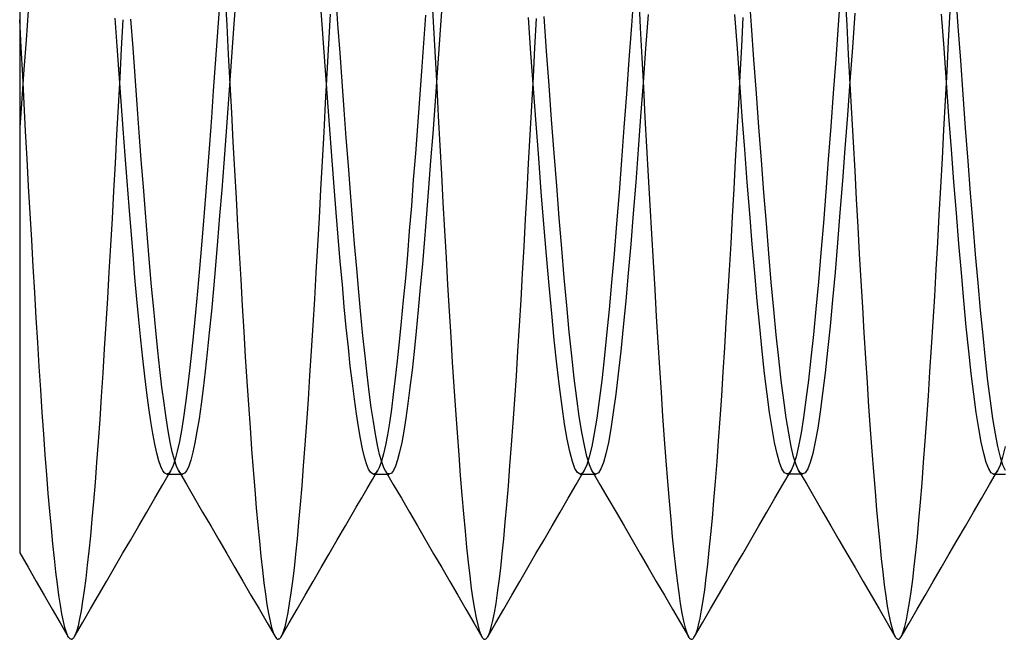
# Model space of a CAD drawing. Header units: millimetres. Extents: x -93 to 0, y 0 to 191.
# Tile 29 of 150: x -6.4 to -4.02, y 34.55 to 36.05. Entities that reach past the tile are written whole.
import ezdxf

# ---------------------------------------------------------------- set-up
doc = ezdxf.new("R2010")
doc.units = ezdxf.units.MM
doc.layers.add('MAIN-2', color=7, linetype='Continuous')

msp = doc.modelspace()

# ---------------------------------------------------------------- linework, layer by layer
at = {"layer": 'MAIN-2'}
for p, q in [((-6.4, 36.1682), (-6.4, 36.05)), ((-5.903, 36.1079), (-5.8993, 36.0368)), ((-5.8766, 36.1089), (-5.8816, 36.0401)), ((-5.6301, 36.0389), (-5.6351, 36.1085)), ((-5.376, 36.1167), (-5.381, 36.0477)), ((-4.9142, 36.1185), (-4.9202, 36.0357)), ((-4.6298, 36.0361), (-4.6358, 36.119)), ((-4.414, 36.1205), (-4.42, 36.0376)), ((-4.4032, 36.1082), (-4.3994, 36.037)), ((-4.1297, 36.0337), (-4.1357, 36.1166)), ((-5.6682, 36.0385), (-5.673, 36.1055)), ((-5.4029, 36.1034), (-5.399, 36.0313)), ((-4.9027, 36.1029), (-4.8989, 36.0303)), ((-6.3793, 36.0712), (-6.3845, 36.0001)), ((-5.9172, 36.0751), (-5.9221, 36.0091)), ((-5.6493, 36.0637), (-5.6531, 35.9918)), ((-5.4183, 36.0606), (-5.4231, 35.9933)), ((-4.8799, 36.0627), (-4.8859, 35.9799)), ((-4.664, 35.98), (-4.67, 36.0629)), ((-4.3797, 36.0655), (-4.3857, 35.9826)), ((-4.1641, 35.9808), (-4.1701, 36.0637)), ((-4.1529, 35.9977), (-4.149, 36.0697)), ((-6.4, 36.05), (-6.4, 35.9364)), ((-6.3964, 35.9824), (-6.4, 36.05)), ((-6.1645, 35.9863), (-6.1694, 36.0535)), ((-6.1536, 35.9798), (-6.1499, 36.05)), ((-6.1259, 35.9818), (-6.1309, 36.0509)), ((-5.8993, 36.0368), (-5.8955, 35.9656)), ((-5.8816, 36.0401), (-5.8866, 35.9714)), ((-5.6633, 35.9717), (-5.6682, 36.0385)), ((-5.625, 35.9694), (-5.6301, 36.0389)), ((-5.381, 36.0477), (-5.386, 35.9786)), ((-5.1632, 35.9691), (-5.1695, 36.0556)), ((-5.1535, 35.9821), (-5.1497, 36.0526)), ((-5.1254, 35.9741), (-5.1315, 36.0581)), ((-4.6534, 35.9849), (-4.6498, 36.055)), ((-4.42, 36.0376), (-4.426, 35.9548)), ((-4.3994, 36.037), (-4.3956, 35.9657)), ((-5.399, 36.0313), (-5.3951, 35.9593)), ((-4.9202, 36.0357), (-4.9262, 35.9529)), ((-4.8989, 36.0303), (-4.8951, 35.9577)), ((-4.6238, 35.9533), (-4.6298, 36.0361)), ((-4.1237, 35.9509), (-4.1297, 36.0337)), ((-6.3845, 36.0001), (-6.3896, 35.9291)), ((-5.9221, 36.0091), (-5.9269, 35.9433)), ((-5.6531, 35.9918), (-5.6569, 35.92)), ((-5.4231, 35.9933), (-5.428, 35.9258)), ((-4.1567, 35.9258), (-4.1529, 35.9977)), ((-6.3928, 35.9147), (-6.3964, 35.9824)), ((-6.1595, 35.9188), (-6.1645, 35.9863)), ((-6.1573, 35.9097), (-6.1536, 35.9798)), ((-6.1209, 35.913), (-6.1259, 35.9818)), ((-5.8955, 35.9656), (-5.8917, 35.8947)), ((-5.8866, 35.9714), (-5.8915, 35.903)), ((-5.6585, 35.905), (-5.6633, 35.9717)), ((-5.62, 35.9002), (-5.625, 35.9694)), ((-5.386, 35.9786), (-5.391, 35.9099)), ((-5.157, 35.8831), (-5.1632, 35.9691)), ((-5.1574, 35.9116), (-5.1535, 35.9821)), ((-5.1193, 35.8906), (-5.1254, 35.9741)), ((-4.8859, 35.9799), (-4.8919, 35.8974)), ((-4.658, 35.8976), (-4.664, 35.98)), ((-4.6571, 35.9151), (-4.6534, 35.9849)), ((-4.3956, 35.9657), (-4.3917, 35.8945)), ((-4.3857, 35.9826), (-4.3917, 35.9001)), ((-4.1581, 35.8982), (-4.1641, 35.9808)), ((-5.9269, 35.9433), (-5.9316, 35.8779)), ((-5.3951, 35.9593), (-5.3912, 35.8875)), ((-4.9262, 35.9529), (-4.9322, 35.8706)), ((-4.8951, 35.9577), (-4.8913, 35.8855)), ((-4.6178, 35.8711), (-4.6238, 35.9533)), ((-4.426, 35.9548), (-4.432, 35.8725)), ((-4.1177, 35.8686), (-4.1237, 35.9509)), ((-6.4, 35.9364), (-6.4, 35.8297)), ((-6.3896, 35.9291), (-6.3948, 35.8587)), ((-6.1546, 35.8516), (-6.1595, 35.9188)), ((-5.6569, 35.92), (-5.6607, 35.8486)), ((-5.428, 35.9258), (-5.433, 35.8587)), ((-4.1605, 35.8544), (-4.1567, 35.9258)), ((-6.3892, 35.8472), (-6.3928, 35.9147)), ((-6.161, 35.8401), (-6.1573, 35.9097)), ((-6.1159, 35.8448), (-6.1209, 35.913)), ((-5.8915, 35.903), (-5.8965, 35.8353)), ((-5.8917, 35.8947), (-5.8879, 35.8243)), ((-5.6537, 35.8389), (-5.6585, 35.905)), ((-5.615, 35.8316), (-5.62, 35.9002)), ((-5.391, 35.9099), (-5.396, 35.8418)), ((-5.1612, 35.8412), (-5.1574, 35.9116)), ((-4.8919, 35.8974), (-4.8979, 35.8157)), ((-4.6607, 35.8456), (-4.6571, 35.9151)), ((-4.652, 35.8159), (-4.658, 35.8976)), ((-4.3917, 35.9001), (-4.3977, 35.8185)), ((-4.3917, 35.8945), (-4.3879, 35.8236)), ((-4.1521, 35.8165), (-4.1581, 35.8982)), ((-5.9316, 35.8779), (-5.9364, 35.8131)), ((-5.3912, 35.8875), (-5.3874, 35.8162)), ((-5.1507, 35.7982), (-5.157, 35.8831)), ((-5.1132, 35.8081), (-5.1193, 35.8906)), ((-4.9322, 35.8706), (-4.9382, 35.7894)), ((-4.8913, 35.8855), (-4.8875, 35.8136)), ((-4.6118, 35.7898), (-4.6178, 35.8711)), ((-4.432, 35.8725), (-4.438, 35.7913)), ((-6.3948, 35.8587), (-6.3999, 35.7891)), ((-6.3856, 35.78), (-6.3892, 35.8472)), ((-6.1497, 35.7855), (-6.1546, 35.8516)), ((-5.6607, 35.8486), (-5.6645, 35.7778)), ((-5.433, 35.8587), (-5.4379, 35.7921)), ((-4.1642, 35.7837), (-4.1605, 35.8544)), ((-4.1117, 35.7873), (-4.1177, 35.8686)), ((-6.4, 35.8297), (-6.4, 35.73)), ((-6.1647, 35.771), (-6.161, 35.8401)), ((-6.1109, 35.7773), (-6.1159, 35.8448)), ((-5.8965, 35.8353), (-5.9015, 35.7683)), ((-5.8879, 35.8243), (-5.8841, 35.7547)), ((-5.6489, 35.7734), (-5.6537, 35.8389)), ((-5.6099, 35.7638), (-5.615, 35.8316)), ((-5.396, 35.8418), (-5.401, 35.7745)), ((-5.165, 35.7713), (-5.1612, 35.8412)), ((-4.6644, 35.7765), (-4.6607, 35.8456)), ((-4.3879, 35.8236), (-4.384, 35.7533)), ((-5.9364, 35.8131), (-5.9411, 35.7489)), ((-5.3874, 35.8162), (-5.3836, 35.7455)), ((-5.1445, 35.7149), (-5.1507, 35.7982)), ((-5.1071, 35.727), (-5.1132, 35.8081)), ((-4.8979, 35.8157), (-4.9039, 35.7354)), ((-4.8875, 35.8136), (-4.8836, 35.7423)), ((-4.646, 35.7356), (-4.652, 35.8159)), ((-4.3977, 35.8185), (-4.4037, 35.7382)), ((-4.1461, 35.7361), (-4.1521, 35.8165)), ((-6.382, 35.7132), (-6.3856, 35.78)), ((-6.1449, 35.7212), (-6.1497, 35.7855)), ((-6.1059, 35.7109), (-6.1109, 35.7773)), ((-5.6645, 35.7778), (-5.6683, 35.7078)), ((-5.4379, 35.7921), (-5.4429, 35.7265)), ((-5.401, 35.7745), (-5.406, 35.7082)), ((-4.9382, 35.7894), (-4.9442, 35.7096)), ((-4.6681, 35.7081), (-4.6644, 35.7765)), ((-4.6058, 35.71), (-4.6118, 35.7898)), ((-4.438, 35.7913), (-4.444, 35.7115)), ((-4.1679, 35.7137), (-4.1642, 35.7837)), ((-4.1057, 35.7076), (-4.1117, 35.7873)), ((-6.1684, 35.7026), (-6.1647, 35.771)), ((-5.9015, 35.7683), (-5.9065, 35.7024)), ((-5.8841, 35.7547), (-5.8803, 35.6859)), ((-5.644, 35.7089), (-5.6489, 35.7734)), ((-5.6049, 35.6972), (-5.6099, 35.7638)), ((-5.1688, 35.7022), (-5.165, 35.7713)), ((-4.384, 35.7533), (-4.3802, 35.684)), ((-6.4, 35.73), (-6.4, 35.6369)), ((-5.9411, 35.7489), (-5.9458, 35.6857)), ((-5.3836, 35.7455), (-5.3798, 35.6758)), ((-5.101, 35.6477), (-5.1071, 35.727)), ((-4.9039, 35.7354), (-4.9099, 35.6568)), ((-4.8836, 35.7423), (-4.8798, 35.6714)), ((-4.64, 35.657), (-4.646, 35.7356)), ((-4.4037, 35.7382), (-4.4097, 35.6597)), ((-4.1401, 35.6576), (-4.1461, 35.7361)), ((-6.3783, 35.6469), (-6.382, 35.7132)), ((-6.1401, 35.6588), (-6.1449, 35.7212)), ((-6.1009, 35.6458), (-6.1059, 35.7109)), ((-5.6683, 35.7078), (-5.6721, 35.6387)), ((-5.6391, 35.6456), (-5.644, 35.7089)), ((-5.4429, 35.7265), (-5.4478, 35.6621)), ((-5.406, 35.7082), (-5.411, 35.6434)), ((-5.1382, 35.6336), (-5.1445, 35.7149)), ((-4.9442, 35.7096), (-4.9502, 35.6317)), ((-4.6718, 35.6406), (-4.6681, 35.7081)), ((-4.5998, 35.6321), (-4.6058, 35.71)), ((-4.444, 35.7115), (-4.45, 35.6336)), ((-4.1716, 35.6448), (-4.1679, 35.7137)), ((-4.0997, 35.6298), (-4.1057, 35.7076)), ((-6.1721, 35.6352), (-6.1684, 35.7026)), ((-5.9458, 35.6857), (-5.9507, 35.6235)), ((-5.9065, 35.7024), (-5.9114, 35.6379)), ((-5.8803, 35.6859), (-5.8766, 35.6182)), ((-5.5998, 35.6321), (-5.6049, 35.6972)), ((-5.1725, 35.6341), (-5.1688, 35.7022)), ((-4.3802, 35.684), (-4.3764, 35.6159)), ((-6.1354, 35.5979), (-6.1401, 35.6588)), ((-5.4478, 35.6621), (-5.4526, 35.5995)), ((-5.3798, 35.6758), (-5.3761, 35.6073)), ((-4.9099, 35.6568), (-4.9159, 35.5805)), ((-4.8798, 35.6714), (-4.8758, 35.6011)), ((-4.634, 35.5807), (-4.64, 35.657)), ((-4.4097, 35.6597), (-4.4157, 35.5833)), ((-4.1341, 35.5813), (-4.1401, 35.6576)), ((-6.4, 35.6369), (-6.4, 35.5501)), ((-6.3747, 35.5813), (-6.3783, 35.6469)), ((-6.1759, 35.5688), (-6.1721, 35.6352)), ((-6.0959, 35.5824), (-6.1009, 35.6458)), ((-5.9114, 35.6379), (-5.9164, 35.575)), ((-5.6721, 35.6387), (-5.6758, 35.5707)), ((-5.6342, 35.5837), (-5.6391, 35.6456)), ((-5.5948, 35.5686), (-5.5998, 35.6321)), ((-5.411, 35.6434), (-5.416, 35.5801)), ((-5.1762, 35.5671), (-5.1725, 35.6341)), ((-5.132, 35.5548), (-5.1382, 35.6336)), ((-5.0949, 35.5707), (-5.101, 35.6477)), ((-4.9502, 35.6317), (-4.9562, 35.5562)), ((-4.6756, 35.574), (-4.6718, 35.6406)), ((-4.5938, 35.5566), (-4.5998, 35.6321)), ((-4.45, 35.6336), (-4.456, 35.5581)), ((-4.1754, 35.5771), (-4.1716, 35.6448)), ((-5.9507, 35.6235), (-5.9555, 35.5628)), ((-5.8766, 35.6182), (-5.8728, 35.5516)), ((-4.3764, 35.6159), (-4.3727, 35.549)), ((-4.0937, 35.5545), (-4.0997, 35.6298)), ((-6.1307, 35.5387), (-6.1354, 35.5979)), ((-5.4526, 35.5995), (-5.4575, 35.5389)), ((-5.3761, 35.6073), (-5.3724, 35.5399)), ((-4.8758, 35.6011), (-4.8719, 35.5318)), ((-6.371, 35.5165), (-6.3747, 35.5813)), ((-6.1796, 35.5034), (-6.1759, 35.5688)), ((-6.0909, 35.5209), (-6.0959, 35.5824)), ((-5.9555, 35.5628), (-5.9604, 35.5041)), ((-5.9164, 35.575), (-5.9214, 35.5139)), ((-5.6758, 35.5707), (-5.6796, 35.5037)), ((-5.6293, 35.5234), (-5.6342, 35.5837)), ((-5.5898, 35.5071), (-5.5948, 35.5686)), ((-5.416, 35.5801), (-5.421, 35.5186)), ((-5.1798, 35.5011), (-5.1762, 35.5671)), ((-5.0889, 35.4965), (-5.0949, 35.5707)), ((-4.9159, 35.5805), (-4.9219, 35.5068)), ((-4.6793, 35.5083), (-4.6756, 35.574)), ((-4.628, 35.507), (-4.634, 35.5807)), ((-4.4157, 35.5833), (-4.4217, 35.5095)), ((-4.1791, 35.5105), (-4.1754, 35.5771)), ((-4.1281, 35.5077), (-4.1341, 35.5813)), ((-6.4, 35.5501), (-6.4, 35.4687)), ((-6.1259, 35.4814), (-6.1307, 35.5387)), ((-5.8728, 35.5516), (-5.8691, 35.486)), ((-5.4575, 35.5389), (-5.4623, 35.4806)), ((-5.3724, 35.5399), (-5.3687, 35.4737)), ((-5.1257, 35.479), (-5.132, 35.5548)), ((-4.9562, 35.5562), (-4.9622, 35.4835)), ((-4.5878, 35.4839), (-4.5938, 35.5566)), ((-4.456, 35.5581), (-4.462, 35.4853)), ((-4.3727, 35.549), (-4.369, 35.4832)), ((-4.0877, 35.482), (-4.0937, 35.5545)), ((-6.3673, 35.4526), (-6.371, 35.5165)), ((-6.0859, 35.4614), (-6.0909, 35.5209)), ((-5.9214, 35.5139), (-5.9264, 35.4549)), ((-5.6244, 35.465), (-5.6293, 35.5234)), ((-5.421, 35.5186), (-5.426, 35.4592)), ((-4.8719, 35.5318), (-4.8679, 35.4636)), ((-6.1834, 35.439), (-6.1796, 35.5034)), ((-5.9604, 35.5041), (-5.9653, 35.4474)), ((-5.6796, 35.5037), (-5.6834, 35.4379)), ((-5.5847, 35.4477), (-5.5898, 35.5071)), ((-5.1835, 35.436), (-5.1798, 35.5011)), ((-5.0828, 35.4254), (-5.0889, 35.4965)), ((-4.9219, 35.5068), (-4.9279, 35.4364)), ((-4.6831, 35.4436), (-4.6793, 35.5083)), ((-4.622, 35.4365), (-4.628, 35.507)), ((-4.4217, 35.5095), (-4.4277, 35.4388)), ((-4.1828, 35.4451), (-4.1791, 35.5105)), ((-4.1221, 35.4372), (-4.1281, 35.5077)), ((-6.4, 35.4687), (-6.4, 35.3908)), ((-6.1211, 35.4261), (-6.1259, 35.4814)), ((-5.8691, 35.486), (-5.8654, 35.4212)), ((-5.6195, 35.4089), (-5.6244, 35.465)), ((-5.4623, 35.4806), (-5.4671, 35.4246)), ((-5.3687, 35.4737), (-5.365, 35.4086)), ((-5.1194, 35.4068), (-5.1257, 35.479)), ((-4.9622, 35.4835), (-4.9682, 35.4142)), ((-4.5818, 35.4145), (-4.5878, 35.4839)), ((-4.462, 35.4853), (-4.468, 35.4157)), ((-4.369, 35.4832), (-4.3653, 35.4183)), ((-4.0817, 35.4127), (-4.0877, 35.482)), ((-6.3636, 35.3898), (-6.3673, 35.4526)), ((-6.0809, 35.4042), (-6.0859, 35.4614)), ((-5.9653, 35.4474), (-5.9701, 35.393)), ((-5.9264, 35.4549), (-5.9313, 35.3983)), ((-5.5797, 35.3907), (-5.5847, 35.4477)), ((-5.426, 35.4592), (-5.431, 35.4021)), ((-4.8679, 35.4636), (-4.864, 35.397)), ((-4.6869, 35.3799), (-4.6831, 35.4436)), ((-4.1866, 35.3811), (-4.1828, 35.4451)), ((-6.1871, 35.3759), (-6.1834, 35.439)), ((-6.1163, 35.3734), (-6.1211, 35.4261)), ((-5.8654, 35.4212), (-5.8617, 35.3575)), ((-5.6834, 35.4379), (-5.6872, 35.3734)), ((-5.4671, 35.4246), (-5.472, 35.3709)), ((-5.1872, 35.3719), (-5.1835, 35.436)), ((-5.0767, 35.3581), (-5.0828, 35.4254)), ((-4.9279, 35.4364), (-4.934, 35.3694)), ((-4.616, 35.3696), (-4.622, 35.4365)), ((-4.4277, 35.4388), (-4.4337, 35.3716)), ((-4.3653, 35.4183), (-4.3616, 35.3544)), ((-4.1161, 35.3702), (-4.1221, 35.4372)), ((-6.0759, 35.3496), (-6.0809, 35.4042)), ((-5.9313, 35.3983), (-5.9363, 35.3442)), ((-5.6147, 35.3553), (-5.6195, 35.4089)), ((-5.431, 35.4021), (-5.436, 35.3476)), ((-5.365, 35.4086), (-5.3612, 35.3448)), ((-5.1131, 35.3386), (-5.1194, 35.4068)), ((-4.9682, 35.4142), (-4.9742, 35.3485)), ((-4.864, 35.397), (-4.8601, 35.3319)), ((-4.5758, 35.3488), (-4.5818, 35.4145)), ((-4.468, 35.4157), (-4.474, 35.3497)), ((-4.0757, 35.347), (-4.0817, 35.4127)), ((-6.4, 35.3908), (-6.4, 35.3148)), ((-6.36, 35.3283), (-6.3636, 35.3898)), ((-6.1908, 35.314), (-6.1871, 35.3759)), ((-6.1115, 35.3231), (-6.1163, 35.3734)), ((-5.9701, 35.393), (-5.9749, 35.341)), ((-5.6872, 35.3734), (-5.691, 35.3102)), ((-5.5747, 35.3363), (-5.5797, 35.3907)), ((-5.472, 35.3709), (-5.4769, 35.3193)), ((-5.191, 35.3091), (-5.1872, 35.3719)), ((-4.6907, 35.3174), (-4.6869, 35.3799)), ((-4.61, 35.3065), (-4.616, 35.3696)), ((-4.4337, 35.3716), (-4.4397, 35.3083)), ((-4.1904, 35.3184), (-4.1866, 35.3811)), ((-4.1101, 35.3069), (-4.1161, 35.3702)), ((-6.0709, 35.2977), (-6.0759, 35.3496)), ((-5.8617, 35.3575), (-5.8579, 35.295)), ((-5.6099, 35.3046), (-5.6147, 35.3553)), ((-5.436, 35.3476), (-5.441, 35.2959)), ((-5.0706, 35.2948), (-5.0767, 35.3581)), ((-4.9742, 35.3485), (-4.9802, 35.2867)), ((-4.934, 35.3694), (-4.94, 35.3064)), ((-4.5698, 35.2871), (-4.5758, 35.3488)), ((-4.474, 35.3497), (-4.48, 35.2878)), ((-4.3616, 35.3544), (-4.3579, 35.2917)), ((-4.0697, 35.2852), (-4.0757, 35.347)), ((-6.3563, 35.2684), (-6.36, 35.3283)), ((-6.1068, 35.2752), (-6.1115, 35.3231)), ((-5.9749, 35.341), (-5.9796, 35.2915)), ((-5.9363, 35.3442), (-5.9413, 35.2929)), ((-5.5696, 35.2848), (-5.5747, 35.3363)), ((-5.3612, 35.3448), (-5.3573, 35.2823)), ((-5.1069, 35.2748), (-5.1131, 35.3386)), ((-4.8601, 35.3319), (-4.8562, 35.2686)), ((-6.4, 35.3148), (-6.4, 35.2422)), ((-6.1945, 35.2535), (-6.1908, 35.314)), ((-5.691, 35.3102), (-5.6948, 35.2485)), ((-5.605, 35.2567), (-5.6099, 35.3046)), ((-5.4769, 35.3193), (-5.4818, 35.2704)), ((-5.1948, 35.2477), (-5.191, 35.3091)), ((-4.94, 35.3064), (-4.946, 35.2475)), ((-4.6945, 35.2564), (-4.6907, 35.3174)), ((-4.604, 35.2477), (-4.61, 35.3065)), ((-4.4397, 35.3083), (-4.4457, 35.2493)), ((-4.1943, 35.2572), (-4.1904, 35.3184)), ((-4.1041, 35.2478), (-4.1101, 35.3069)), ((-6.102, 35.2297), (-6.1068, 35.2752)), ((-6.0659, 35.2487), (-6.0709, 35.2977)), ((-5.9796, 35.2915), (-5.9844, 35.2447)), ((-5.9413, 35.2929), (-5.9463, 35.2446)), ((-5.8579, 35.295), (-5.8542, 35.234)), ((-5.5646, 35.2363), (-5.5696, 35.2848)), ((-5.441, 35.2959), (-5.446, 35.2472)), ((-5.3573, 35.2823), (-5.3535, 35.2213)), ((-5.1006, 35.216), (-5.1069, 35.2748)), ((-5.0646, 35.236), (-5.0706, 35.2948)), ((-4.9802, 35.2867), (-4.9862, 35.2293)), ((-4.5638, 35.2296), (-4.5698, 35.2871)), ((-4.48, 35.2878), (-4.486, 35.2304)), ((-4.3579, 35.2917), (-4.3541, 35.2304)), ((-4.0637, 35.2278), (-4.0697, 35.2852)), ((-6.3526, 35.2102), (-6.3563, 35.2684)), ((-6.1982, 35.1947), (-6.1945, 35.2535)), ((-5.6002, 35.2117), (-5.605, 35.2567)), ((-5.4818, 35.2704), (-5.4866, 35.2245)), ((-4.8562, 35.2686), (-4.8524, 35.2071)), ((-4.6982, 35.197), (-4.6945, 35.2564)), ((-4.1981, 35.1976), (-4.1943, 35.2572)), ((-6.4, 35.2422), (-6.4, 35.1757)), ((-6.0973, 35.1868), (-6.102, 35.2297)), ((-6.0609, 35.203), (-6.0659, 35.2487)), ((-5.9844, 35.2447), (-5.9892, 35.2006)), ((-5.9463, 35.2446), (-5.9512, 35.1994)), ((-5.8542, 35.234), (-5.8504, 35.1748)), ((-5.6948, 35.2485), (-5.6987, 35.1885)), ((-5.5596, 35.1912), (-5.5646, 35.2363)), ((-5.446, 35.2472), (-5.451, 35.2017)), ((-5.1986, 35.1879), (-5.1948, 35.2477)), ((-5.0585, 35.1821), (-5.0646, 35.236)), ((-4.9862, 35.2293), (-4.9922, 35.1764)), ((-4.946, 35.2475), (-4.952, 35.1931)), ((-4.598, 35.1933), (-4.604, 35.2477)), ((-4.5578, 35.1767), (-4.5638, 35.2296)), ((-4.486, 35.2304), (-4.492, 35.1776)), ((-4.4457, 35.2493), (-4.4517, 35.1949)), ((-4.3541, 35.2304), (-4.3503, 35.171)), ((-4.0981, 35.1933), (-4.1041, 35.2478)), ((-4.0577, 35.175), (-4.0637, 35.2278)), ((-6.349, 35.1538), (-6.3526, 35.2102)), ((-6.0559, 35.1605), (-6.0609, 35.203)), ((-5.5952, 35.1699), (-5.6002, 35.2117)), ((-5.4866, 35.2245), (-5.4914, 35.182)), ((-5.3535, 35.2213), (-5.3496, 35.1621)), ((-5.0943, 35.1623), (-5.1006, 35.216)), ((-4.8524, 35.2071), (-4.8486, 35.1475)), ((-6.2019, 35.1376), (-6.1982, 35.1947)), ((-6.0925, 35.147), (-6.0973, 35.1868)), ((-5.9892, 35.2006), (-5.9941, 35.1595)), ((-5.9512, 35.1994), (-5.9562, 35.1575)), ((-5.6987, 35.1885), (-5.7025, 35.1305)), ((-5.5545, 35.1495), (-5.5596, 35.1912)), ((-5.4914, 35.182), (-5.4962, 35.1429)), ((-5.451, 35.2017), (-5.456, 35.1595)), ((-5.2025, 35.13), (-5.1986, 35.1879)), ((-5.0524, 35.1331), (-5.0585, 35.1821)), ((-4.952, 35.1931), (-4.958, 35.1435)), ((-4.7019, 35.1395), (-4.6982, 35.197)), ((-4.592, 35.1437), (-4.598, 35.1933)), ((-4.4517, 35.1949), (-4.4577, 35.1453)), ((-4.202, 35.1397), (-4.1981, 35.1976)), ((-4.0921, 35.1437), (-4.0981, 35.1933)), ((-6.4, 35.1757), (-6.4, 35.1152)), ((-6.0509, 35.1217), (-6.0559, 35.1605)), ((-5.9941, 35.1595), (-5.999, 35.1215)), ((-5.9562, 35.1575), (-5.9612, 35.119)), ((-5.8504, 35.1748), (-5.8466, 35.1177)), ((-5.5903, 35.1313), (-5.5952, 35.1699)), ((-5.456, 35.1595), (-5.461, 35.1208)), ((-5.3496, 35.1621), (-5.3456, 35.1047)), ((-5.0881, 35.1141), (-5.0943, 35.1623)), ((-4.9922, 35.1764), (-4.9982, 35.1285)), ((-4.5518, 35.1288), (-4.5578, 35.1767)), ((-4.492, 35.1776), (-4.498, 35.1297)), ((-4.3503, 35.171), (-4.3464, 35.1135)), ((-4.0516, 35.1272), (-4.0577, 35.175)), ((-6.3453, 35.0994), (-6.349, 35.1538)), ((-6.2056, 35.0824), (-6.2019, 35.1376)), ((-6.0877, 35.1105), (-6.0925, 35.147)), ((-5.5854, 35.096), (-5.5903, 35.1313)), ((-5.5495, 35.1114), (-5.5545, 35.1495)), ((-5.4962, 35.1429), (-5.501, 35.107)), ((-5.0463, 35.0895), (-5.0524, 35.1331)), ((-4.958, 35.1435), (-4.964, 35.099)), ((-4.8486, 35.1475), (-4.8448, 35.09)), ((-4.7056, 35.084), (-4.7019, 35.1395)), ((-4.586, 35.0992), (-4.592, 35.1437)), ((-4.4577, 35.1453), (-4.4637, 35.1008)), ((-4.2058, 35.0836), (-4.202, 35.1397)), ((-4.0861, 35.0993), (-4.0921, 35.1437)), ((-6.4, 35.1152), (-6.4, 35.0575)), ((-6.0828, 35.0776), (-6.0877, 35.1105)), ((-6.0459, 35.0866), (-6.0509, 35.1217)), ((-5.999, 35.1215), (-6.004, 35.0869)), ((-5.9612, 35.119), (-5.9662, 35.0842)), ((-5.8466, 35.1177), (-5.8428, 35.0627)), ((-5.7025, 35.1305), (-5.7063, 35.0746)), ((-5.5445, 35.0771), (-5.5495, 35.1114)), ((-5.461, 35.1208), (-5.4659, 35.0857)), ((-5.2064, 35.0743), (-5.2025, 35.13)), ((-5.0818, 35.0716), (-5.0881, 35.1141)), ((-4.9982, 35.1285), (-5.0042, 35.0857)), ((-4.5458, 35.086), (-4.5518, 35.1288)), ((-4.498, 35.1297), (-4.504, 35.0869)), ((-4.3464, 35.1135), (-4.3425, 35.0582)), ((-4.0456, 35.0848), (-4.0516, 35.1272)), ((-6.3417, 35.0471), (-6.3453, 35.0994)), ((-6.0409, 35.0552), (-6.0459, 35.0866)), ((-6.004, 35.0869), (-6.0089, 35.0559)), ((-5.9662, 35.0842), (-5.9711, 35.0531)), ((-5.5806, 35.0642), (-5.5854, 35.096)), ((-5.501, 35.107), (-5.5058, 35.0745)), ((-5.4659, 35.0857), (-5.4709, 35.0543)), ((-5.3456, 35.1047), (-5.3417, 35.0496)), ((-5.0402, 35.0514), (-5.0463, 35.0895)), ((-5.0042, 35.0857), (-5.0102, 35.0485)), ((-4.964, 35.099), (-4.97, 35.06)), ((-4.8448, 35.09), (-4.8409, 35.0348)), ((-4.7093, 35.0309), (-4.7056, 35.084)), ((-4.58, 35.0601), (-4.586, 35.0992)), ((-4.5398, 35.0488), (-4.5458, 35.086)), ((-4.504, 35.0869), (-4.51, 35.0496)), ((-4.4637, 35.1008), (-4.4697, 35.0616)), ((-4.2096, 35.0297), (-4.2058, 35.0836)), ((-4.08, 35.0605), (-4.0861, 35.0993)), ((-4.0396, 35.0479), (-4.0456, 35.0848)), ((-6.2094, 35.0293), (-6.2056, 35.0824)), ((-6.0779, 35.0482), (-6.0828, 35.0776)), ((-5.8428, 35.0627), (-5.839, 35.0102)), ((-5.7063, 35.0746), (-5.7102, 35.0211)), ((-5.5757, 35.0361), (-5.5806, 35.0642)), ((-5.5394, 35.0466), (-5.5445, 35.0771)), ((-5.5058, 35.0745), (-5.5106, 35.0455)), ((-5.2103, 35.0209), (-5.2064, 35.0743)), ((-5.0756, 35.035), (-5.0818, 35.0716)), ((-4.97, 35.06), (-4.976, 35.0267)), ((-4.574, 35.0268), (-4.58, 35.0601)), ((-4.4697, 35.0616), (-4.4757, 35.028)), ((-4.074, 35.0272), (-4.08, 35.0605)), ((-6.4, 35.0575), (-6.4, 35.0008)), ((-6.338, 34.9969), (-6.3417, 35.0471)), ((-6.073, 35.0225), (-6.0779, 35.0482)), ((-6.0359, 35.0277), (-6.0409, 35.0552)), ((-6.0089, 35.0559), (-6.0138, 35.0287)), ((-5.9711, 35.0531), (-5.9761, 35.026)), ((-5.5708, 35.0116), (-5.5757, 35.0361)), ((-5.5344, 35.0201), (-5.5394, 35.0466)), ((-5.5106, 35.0455), (-5.5155, 35.0202)), ((-5.4709, 35.0543), (-5.4759, 35.0269)), ((-5.3417, 35.0496), (-5.3379, 34.9968)), ((-5.0341, 35.019), (-5.0402, 35.0514)), ((-5.0102, 35.0485), (-5.0162, 35.0172)), ((-4.5338, 35.0173), (-4.5398, 35.0488)), ((-4.51, 35.0496), (-4.516, 35.0179)), ((-4.3425, 35.0582), (-4.3386, 35.0055)), ((-4.0336, 35.0168), (-4.0396, 35.0479)), ((-6.2131, 34.9783), (-6.2094, 35.0293)), ((-6.0681, 35.0005), (-6.073, 35.0225)), ((-6.0309, 35.0042), (-6.0359, 35.0277)), ((-6.0138, 35.0287), (-6.0187, 35.0054)), ((-5.9761, 35.026), (-5.9811, 35.003)), ((-5.7102, 35.0211), (-5.714, 34.9702)), ((-5.5294, 34.9977), (-5.5344, 35.0201)), ((-5.5155, 35.0202), (-5.5203, 34.9988)), ((-5.4759, 35.0269), (-5.4809, 35.0035)), ((-5.2141, 34.9699), (-5.2103, 35.0209)), ((-5.0693, 35.0047), (-5.0756, 35.035)), ((-5.0281, 34.9926), (-5.0341, 35.019)), ((-5.0162, 35.0172), (-5.0222, 34.9917)), ((-4.976, 35.0267), (-4.982, 34.9993)), ((-4.8409, 35.0348), (-4.837, 34.982)), ((-4.713, 34.9802), (-4.7093, 35.0309)), ((-4.568, 34.9994), (-4.574, 35.0268)), ((-4.5278, 34.9918), (-4.5338, 35.0173)), ((-4.516, 35.0179), (-4.522, 34.9921)), ((-4.4757, 35.028), (-4.4817, 35.0001)), ((-4.2134, 34.9779), (-4.2096, 35.0297)), ((-4.068, 34.9998), (-4.074, 35.0272)), ((-4.0276, 34.9914), (-4.0336, 35.0168)), ((-4.0163, 35.0168), (-4.0223, 34.9913)), ((-6.4, 35.0008), (-6.4, 34.9476)), ((-6.3344, 34.949), (-6.338, 34.9969)), ((-6.0633, 34.9823), (-6.0681, 35.0005)), ((-6.0259, 34.9849), (-6.0309, 35.0042)), ((-6.0187, 35.0054), (-6.0236, 34.9863)), ((-5.9811, 35.003), (-5.9861, 34.9841)), ((-5.839, 35.0102), (-5.8352, 34.9602)), ((-5.5659, 34.9911), (-5.5708, 35.0116)), ((-5.561, 34.9747), (-5.5659, 34.9911)), ((-5.5243, 34.9795), (-5.5294, 34.9977)), ((-5.5203, 34.9988), (-5.5251, 34.9813)), ((-5.4809, 35.0035), (-5.4859, 34.9844)), ((-5.3379, 34.9968), (-5.3341, 34.9466)), ((-5.063, 34.9809), (-5.0693, 35.0047)), ((-5.0222, 34.9917), (-5.0282, 34.9723)), ((-5.022, 34.9725), (-5.0281, 34.9926)), ((-4.982, 34.9993), (-4.988, 34.978)), ((-4.562, 34.978), (-4.568, 34.9994)), ((-4.522, 34.9921), (-4.528, 34.9724)), ((-4.5218, 34.9724), (-4.5278, 34.9918)), ((-4.4817, 35.0001), (-4.4877, 34.9783)), ((-4.3386, 35.0055), (-4.3347, 34.9554)), ((-4.062, 34.9782), (-4.068, 34.9998)), ((-4.0223, 34.9913), (-4.0283, 34.9718)), ((-4.0216, 34.972), (-4.0276, 34.9914)), ((-6.2169, 34.9298), (-6.2131, 34.9783)), ((-6.0586, 34.9682), (-6.0633, 34.9823)), ((-6.0538, 34.9581), (-6.0586, 34.9682)), ((-6.0284, 34.9712), (-6.0333, 34.9601)), ((-6.0236, 34.9863), (-6.0284, 34.9712)), ((-6.0209, 34.9697), (-6.0259, 34.9849)), ((-6.0159, 34.9588), (-6.0209, 34.9697)), ((-5.991, 34.9693), (-5.996, 34.9586)), ((-5.9861, 34.9841), (-5.991, 34.9693)), ((-5.714, 34.9702), (-5.7177, 34.922)), ((-5.5561, 34.9624), (-5.561, 34.9747)), ((-5.5299, 34.9677), (-5.5346, 34.9579)), ((-5.5251, 34.9813), (-5.5299, 34.9677)), ((-5.5193, 34.9656), (-5.5243, 34.9795)), ((-5.5143, 34.9562), (-5.5193, 34.9656)), ((-5.4909, 34.9694), (-5.4959, 34.9588)), ((-5.4859, 34.9844), (-5.4909, 34.9694)), ((-5.2179, 34.9216), (-5.2141, 34.9699)), ((-5.0568, 34.9639), (-5.063, 34.9809)), ((-5.0282, 34.9723), (-5.0342, 34.959)), ((-5.0159, 34.9588), (-5.022, 34.9725)), ((-4.988, 34.978), (-4.994, 34.9627)), ((-4.837, 34.982), (-4.8331, 34.9319)), ((-4.7167, 34.9321), (-4.713, 34.9802)), ((-4.556, 34.9627), (-4.562, 34.978)), ((-4.528, 34.9724), (-4.534, 34.9589)), ((-4.5158, 34.959), (-4.5218, 34.9724)), ((-4.4877, 34.9783), (-4.4938, 34.9628)), ((-4.2171, 34.9287), (-4.2134, 34.9779)), ((-4.056, 34.9626), (-4.062, 34.9782)), ((-4.0283, 34.9718), (-4.0343, 34.9584)), ((-4.0156, 34.9586), (-4.0216, 34.972)), ((-6.4, 34.9476), (-6.4, 34.901)), ((-6.3308, 34.9034), (-6.3344, 34.949)), ((-6.049, 34.9521), (-6.0538, 34.9581)), ((-6.0535, 34.9253), (-6.034, 34.9588)), ((-6.0442, 34.9501), (-6.049, 34.9521)), ((-6.0424, 34.9504), (-6.0442, 34.9501)), ((-6.0442, 34.9501), (-6.041, 34.9501)), ((-6.0406, 34.9513), (-6.0424, 34.9504)), ((-6.041, 34.9501), (-6.0378, 34.9501)), ((-6.0387, 34.9526), (-6.0406, 34.9513)), ((-6.0369, 34.9546), (-6.0387, 34.9526)), ((-6.0378, 34.9501), (-6.0346, 34.9501)), ((-6.0351, 34.9571), (-6.0369, 34.9546)), ((-6.0333, 34.9601), (-6.0351, 34.9571)), ((-6.0346, 34.9501), (-6.0315, 34.9501)), ((-6.0315, 34.9501), (-6.0283, 34.9501)), ((-6.0283, 34.9501), (-6.0251, 34.9501)), ((-6.0251, 34.9501), (-6.0219, 34.9501)), ((-6.0219, 34.9501), (-6.0187, 34.9501)), ((-6.0187, 34.9501), (-6.0155, 34.9501)), ((-6.0159, 34.9589), (-5.9964, 34.9254)), ((-6.0143, 34.9561), (-6.0159, 34.9588)), ((-6.0155, 34.9501), (-6.0123, 34.9501)), ((-6.0126, 34.9539), (-6.0143, 34.9561)), ((-6.0109, 34.9523), (-6.0126, 34.9539)), ((-6.0123, 34.9501), (-6.0092, 34.9501)), ((-6.0093, 34.9511), (-6.0109, 34.9523)), ((-6.0076, 34.9503), (-6.0093, 34.9511)), ((-6.0092, 34.9501), (-6.006, 34.9501)), ((-6.006, 34.9501), (-6.0076, 34.9503)), ((-6.001, 34.9522), (-6.006, 34.9501)), ((-5.996, 34.9586), (-6.001, 34.9522)), ((-5.8352, 34.9602), (-5.8314, 34.9129)), ((-5.5511, 34.9544), (-5.5561, 34.9624)), ((-5.5462, 34.9506), (-5.5511, 34.9544)), ((-5.5468, 34.9369), (-5.5342, 34.9586)), ((-5.5442, 34.9502), (-5.5462, 34.9506)), ((-5.5423, 34.9505), (-5.5442, 34.9502)), ((-5.5441, 34.9502), (-5.5409, 34.9502)), ((-5.5404, 34.9514), (-5.5423, 34.9505)), ((-5.5409, 34.9502), (-5.5377, 34.9502)), ((-5.5384, 34.9529), (-5.5404, 34.9514)), ((-5.5365, 34.9551), (-5.5384, 34.9529)), ((-5.5377, 34.9502), (-5.5346, 34.9502)), ((-5.5346, 34.9579), (-5.5365, 34.9551)), ((-5.5346, 34.9502), (-5.5314, 34.9502)), ((-5.5314, 34.9502), (-5.5282, 34.9502)), ((-5.5282, 34.9502), (-5.525, 34.9502)), ((-5.525, 34.9502), (-5.5219, 34.9502)), ((-5.5219, 34.9502), (-5.5187, 34.9502)), ((-5.5187, 34.9502), (-5.5155, 34.9502)), ((-5.5157, 34.9586), (-5.4962, 34.9251)), ((-5.5155, 34.9502), (-5.5123, 34.9502)), ((-5.5129, 34.9544), (-5.5143, 34.9562)), ((-5.5115, 34.9529), (-5.5129, 34.9544)), ((-5.5123, 34.9502), (-5.5091, 34.9502)), ((-5.5101, 34.9517), (-5.5115, 34.9529)), ((-5.5087, 34.9509), (-5.5101, 34.9517)), ((-5.5091, 34.9502), (-5.5059, 34.9502)), ((-5.5073, 34.9504), (-5.5087, 34.9509)), ((-5.5059, 34.9502), (-5.5073, 34.9504)), ((-5.5009, 34.9523), (-5.5059, 34.9502)), ((-5.4959, 34.9588), (-5.5009, 34.9523)), ((-5.3341, 34.9466), (-5.3303, 34.899)), ((-5.0505, 34.9537), (-5.0568, 34.9639)), ((-5.0537, 34.9253), (-5.0342, 34.9589)), ((-5.0442, 34.9503), (-5.0505, 34.9537)), ((-5.0426, 34.9506), (-5.0442, 34.9503)), ((-5.0442, 34.9503), (-5.041, 34.9503)), ((-5.0409, 34.9513), (-5.0426, 34.9506)), ((-5.041, 34.9503), (-5.0378, 34.9503)), ((-5.0392, 34.9525), (-5.0409, 34.9513)), ((-5.0375, 34.9542), (-5.0392, 34.9525)), ((-5.0378, 34.9503), (-5.0347, 34.9503)), ((-5.0359, 34.9563), (-5.0375, 34.9542)), ((-5.0342, 34.959), (-5.0359, 34.9563)), ((-5.0347, 34.9503), (-5.0315, 34.9503)), ((-5.0315, 34.9503), (-5.0283, 34.9503)), ((-5.0283, 34.9503), (-5.0251, 34.9503)), ((-5.0251, 34.9503), (-5.0219, 34.9503)), ((-5.0219, 34.9503), (-5.0187, 34.9503)), ((-5.0187, 34.9503), (-5.0156, 34.9503)), ((-5.0142, 34.9562), (-5.0159, 34.9588)), ((-5.0159, 34.9588), (-4.9964, 34.9252)), ((-5.0156, 34.9503), (-5.0124, 34.9503)), ((-5.0126, 34.9541), (-5.0142, 34.9562)), ((-5.0109, 34.9525), (-5.0126, 34.9541)), ((-5.0124, 34.9503), (-5.0092, 34.9503)), ((-5.0093, 34.9513), (-5.0109, 34.9525)), ((-5.0076, 34.9506), (-5.0093, 34.9513)), ((-5.0092, 34.9503), (-5.006, 34.9503)), ((-5.006, 34.9503), (-5.0076, 34.9506)), ((-5, 34.9534), (-5.006, 34.9503)), ((-4.994, 34.9627), (-5, 34.9534)), ((-4.55, 34.9535), (-4.556, 34.9627)), ((-4.5536, 34.9253), (-4.534, 34.9589)), ((-4.544, 34.9504), (-4.55, 34.9535)), ((-4.5424, 34.9506), (-4.544, 34.9504)), ((-4.544, 34.9504), (-4.5408, 34.9504)), ((-4.5407, 34.9513), (-4.5424, 34.9506)), ((-4.5408, 34.9504), (-4.5376, 34.9504)), ((-4.539, 34.9525), (-4.5407, 34.9513)), ((-4.5374, 34.9542), (-4.539, 34.9525)), ((-4.5376, 34.9504), (-4.5344, 34.9504)), ((-4.5357, 34.9563), (-4.5374, 34.9542)), ((-4.534, 34.9589), (-4.5357, 34.9563)), ((-4.5344, 34.9504), (-4.5313, 34.9504)), ((-4.5313, 34.9504), (-4.5281, 34.9504)), ((-4.5281, 34.9504), (-4.5249, 34.9504)), ((-4.5249, 34.9504), (-4.5217, 34.9504)), ((-4.5217, 34.9504), (-4.5185, 34.9504)), ((-4.5185, 34.9504), (-4.5153, 34.9504)), ((-4.5159, 34.959), (-4.4963, 34.9254)), ((-4.5141, 34.9564), (-4.5158, 34.959)), ((-4.5153, 34.9504), (-4.5122, 34.9504)), ((-4.5125, 34.9542), (-4.5141, 34.9564)), ((-4.5108, 34.9525), (-4.5125, 34.9542)), ((-4.5122, 34.9504), (-4.509, 34.9504)), ((-4.5091, 34.9513), (-4.5108, 34.9525)), ((-4.5074, 34.9506), (-4.5091, 34.9513)), ((-4.509, 34.9504), (-4.5058, 34.9504)), ((-4.5058, 34.9504), (-4.5074, 34.9506)), ((-4.4998, 34.9535), (-4.5058, 34.9504)), ((-4.4938, 34.9628), (-4.4998, 34.9535)), ((-4.3347, 34.9554), (-4.3309, 34.908)), ((-4.05, 34.9532), (-4.056, 34.9626)), ((-4.0538, 34.9248), (-4.0343, 34.9583)), ((-4.044, 34.95), (-4.05, 34.9532)), ((-4.0424, 34.9503), (-4.044, 34.95)), ((-4.044, 34.95), (-4.0408, 34.95)), ((-4.0408, 34.951), (-4.0424, 34.9503)), ((-4.0392, 34.9521), (-4.0408, 34.951)), ((-4.0408, 34.95), (-4.0376, 34.95)), ((-4.0376, 34.9537), (-4.0392, 34.9521)), ((-4.036, 34.9558), (-4.0376, 34.9537)), ((-4.0376, 34.95), (-4.0345, 34.95)), ((-4.0343, 34.9584), (-4.036, 34.9558)), ((-4.0345, 34.95), (-4.0313, 34.95)), ((-4.0313, 34.95), (-4.0281, 34.95)), ((-4.0281, 34.95), (-4.0249, 34.95)), ((-4.0249, 34.95), (-4.0217, 34.95)), ((-4.0217, 34.95), (-4.0185, 34.95)), ((-4.0185, 34.95), (-4.0154, 34.95)), ((-6.2207, 34.884), (-6.2169, 34.9298)), ((-6.073, 34.8917), (-6.0535, 34.9253)), ((-5.9964, 34.9254), (-5.9769, 34.8919)), ((-5.7177, 34.922), (-5.7215, 34.8764)), ((-5.5594, 34.9153), (-5.5468, 34.9369)), ((-5.4962, 34.9251), (-5.4766, 34.8915)), ((-5.2217, 34.8761), (-5.2179, 34.9216)), ((-5.0732, 34.8918), (-5.0537, 34.9253)), ((-4.9964, 34.9252), (-4.9769, 34.8916)), ((-4.8331, 34.9319), (-4.8292, 34.8845)), ((-4.7205, 34.8865), (-4.7167, 34.9321)), ((-4.5731, 34.8917), (-4.5536, 34.9253)), ((-4.4963, 34.9254), (-4.4768, 34.8918)), ((-4.2208, 34.8823), (-4.2171, 34.9287)), ((-4.0734, 34.8912), (-4.0538, 34.9248)), ((-6.4, 34.901), (-6.4, 34.8615)), ((-6.3271, 34.8602), (-6.3308, 34.9034)), ((-5.8314, 34.9129), (-5.8276, 34.8683)), ((-5.5726, 34.8926), (-5.5594, 34.9153)), ((-5.3303, 34.899), (-5.3265, 34.8542)), ((-4.3309, 34.908), (-4.3271, 34.8633)), ((-6.2245, 34.8411), (-6.2207, 34.884)), ((-6.0925, 34.8582), (-6.073, 34.8917)), ((-5.9769, 34.8919), (-5.9574, 34.8583)), ((-5.7215, 34.8764), (-5.7252, 34.8337)), ((-5.599, 34.8472), (-5.5858, 34.8699)), ((-5.5858, 34.8699), (-5.5726, 34.8926)), ((-5.4766, 34.8915), (-5.4572, 34.858)), ((-5.2254, 34.8335), (-5.2217, 34.8761)), ((-5.0927, 34.8582), (-5.0732, 34.8918)), ((-4.9769, 34.8916), (-4.9574, 34.8581)), ((-4.8292, 34.8845), (-4.8253, 34.8401)), ((-4.7242, 34.8437), (-4.7205, 34.8865)), ((-4.5926, 34.8582), (-4.5731, 34.8917)), ((-4.4768, 34.8918), (-4.4573, 34.8582)), ((-4.2246, 34.8389), (-4.2208, 34.8823)), ((-4.0929, 34.8576), (-4.0734, 34.8912)), ((-6.4, 34.8615), (-6.4, 34.828)), ((-6.3234, 34.8196), (-6.3271, 34.8602)), ((-6.112, 34.8247), (-6.0925, 34.8582)), ((-5.9574, 34.8583), (-5.9379, 34.8248)), ((-5.8276, 34.8683), (-5.8238, 34.8265)), ((-5.6122, 34.8245), (-5.599, 34.8472)), ((-5.4572, 34.858), (-5.4377, 34.8245)), ((-5.3265, 34.8542), (-5.3228, 34.8123)), ((-5.1123, 34.8247), (-5.0927, 34.8582)), ((-4.9574, 34.8581), (-4.9379, 34.8245)), ((-4.6121, 34.8246), (-4.5926, 34.8582)), ((-4.4573, 34.8582), (-4.4378, 34.8247)), ((-4.3271, 34.8633), (-4.3234, 34.8215)), ((-4.1124, 34.824), (-4.0929, 34.8576)), ((-6.4, 34.828), (-6.4, 34.8002)), ((-6.2283, 34.801), (-6.2245, 34.8411)), ((-6.1315, 34.7911), (-6.112, 34.8247)), ((-5.9379, 34.8248), (-5.9184, 34.7913)), ((-5.8238, 34.8265), (-5.8201, 34.7874)), ((-5.7252, 34.8337), (-5.7289, 34.7938)), ((-5.6317, 34.791), (-5.6122, 34.8245)), ((-5.4377, 34.8245), (-5.4182, 34.791)), ((-5.229, 34.7938), (-5.2254, 34.8335)), ((-5.1317, 34.7911), (-5.1123, 34.8247)), ((-4.9379, 34.8245), (-4.9184, 34.791)), ((-4.8253, 34.8401), (-4.8214, 34.7986)), ((-4.728, 34.8036), (-4.7242, 34.8437)), ((-4.6316, 34.7911), (-4.6121, 34.8246)), ((-4.4378, 34.8247), (-4.4183, 34.7912)), ((-4.2283, 34.7986), (-4.2246, 34.8389)), ((-4.1319, 34.7905), (-4.1124, 34.824)), ((-6.4, 34.8002), (-6.4, 34.7792)), ((-6.3197, 34.7815), (-6.3234, 34.8196)), ((-6.232, 34.7638), (-6.2283, 34.801)), ((-5.3228, 34.8123), (-5.3191, 34.7732)), ((-4.8214, 34.7986), (-4.8175, 34.7601)), ((-4.7318, 34.7662), (-4.728, 34.8036)), ((-4.3234, 34.8215), (-4.3197, 34.7825)), ((-4.2321, 34.7612), (-4.2283, 34.7986)), ((-6.4, 34.7792), (-6.4, 34.7657)), ((-6.3161, 34.7462), (-6.3197, 34.7815)), ((-6.151, 34.7576), (-6.1315, 34.7911)), ((-5.9184, 34.7913), (-5.8989, 34.7577)), ((-5.8201, 34.7874), (-5.8165, 34.7511)), ((-5.7289, 34.7938), (-5.7327, 34.7567)), ((-5.6511, 34.7574), (-5.6317, 34.791)), ((-5.4182, 34.791), (-5.3987, 34.7574)), ((-5.2327, 34.7568), (-5.229, 34.7938)), ((-5.1512, 34.7576), (-5.1317, 34.7911)), ((-4.9184, 34.791), (-4.8989, 34.7574)), ((-4.6511, 34.7575), (-4.6316, 34.7911)), ((-4.4183, 34.7912), (-4.3988, 34.7576)), ((-4.3197, 34.7825), (-4.3161, 34.7462)), ((-4.1513, 34.7569), (-4.1319, 34.7905)), ((-6.4, 34.7657), (-6.4, 34.7597)), ((-6.4, 34.7592), (-6.3799, 34.7246)), ((-6.2358, 34.7293), (-6.232, 34.7638)), ((-6.1705, 34.724), (-6.151, 34.7576)), ((-5.8989, 34.7577), (-5.8794, 34.7242)), ((-5.8165, 34.7511), (-5.8128, 34.7176)), ((-5.7327, 34.7567), (-5.7364, 34.7224)), ((-5.6706, 34.7239), (-5.6511, 34.7574)), ((-5.3987, 34.7574), (-5.3792, 34.7238)), ((-5.3191, 34.7732), (-5.3153, 34.737)), ((-5.2363, 34.7226), (-5.2327, 34.7568)), ((-5.1707, 34.7241), (-5.1512, 34.7576)), ((-4.8989, 34.7574), (-4.8794, 34.7239)), ((-4.8175, 34.7601), (-4.8136, 34.7246)), ((-4.7355, 34.7315), (-4.7318, 34.7662)), ((-4.6705, 34.724), (-4.6511, 34.7575)), ((-4.3988, 34.7576), (-4.3793, 34.7241)), ((-4.2359, 34.7266), (-4.2321, 34.7612)), ((-4.1708, 34.7234), (-4.1513, 34.7569)), ((-6.3124, 34.7136), (-6.3161, 34.7462)), ((-6.2395, 34.6974), (-6.2358, 34.7293)), ((-5.3153, 34.737), (-5.3115, 34.7037)), ((-4.7393, 34.6995), (-4.7355, 34.7315)), ((-4.3161, 34.7462), (-4.3124, 34.7128)), ((-4.2397, 34.6946), (-4.2359, 34.7266)), ((-6.3799, 34.7246), (-6.3599, 34.6901)), ((-6.3087, 34.6837), (-6.3124, 34.7136)), ((-6.1899, 34.6905), (-6.1705, 34.724)), ((-5.8794, 34.7242), (-5.86, 34.6906)), ((-5.8128, 34.7176), (-5.8092, 34.6869)), ((-5.7364, 34.7224), (-5.7402, 34.6909)), ((-5.6901, 34.6903), (-5.6706, 34.7239)), ((-5.3792, 34.7238), (-5.3597, 34.6903)), ((-5.3115, 34.7037), (-5.3076, 34.6735)), ((-5.2401, 34.6912), (-5.2363, 34.7226)), ((-5.1902, 34.6905), (-5.1707, 34.7241)), ((-4.8794, 34.7239), (-4.86, 34.6904)), ((-4.8136, 34.7246), (-4.8098, 34.6921)), ((-4.69, 34.6905), (-4.6705, 34.724)), ((-4.3793, 34.7241), (-4.3598, 34.6905)), ((-4.3124, 34.7128), (-4.3087, 34.6823)), ((-4.1903, 34.6899), (-4.1708, 34.7234)), ((-6.3599, 34.6901), (-6.3405, 34.6567)), ((-6.305, 34.6568), (-6.3087, 34.6837)), ((-6.2432, 34.6683), (-6.2395, 34.6974)), ((-6.2093, 34.6571), (-6.1899, 34.6905)), ((-5.86, 34.6906), (-5.8405, 34.6572)), ((-5.8092, 34.6869), (-5.8055, 34.6591)), ((-5.7402, 34.6909), (-5.744, 34.6624)), ((-5.7095, 34.6568), (-5.6901, 34.6903)), ((-5.3597, 34.6903), (-5.3403, 34.6568)), ((-5.2439, 34.6626), (-5.2401, 34.6912)), ((-5.2096, 34.657), (-5.1902, 34.6905)), ((-4.86, 34.6904), (-4.8406, 34.657)), ((-4.8098, 34.6921), (-4.8059, 34.6627)), ((-4.743, 34.6703), (-4.7393, 34.6995)), ((-4.7094, 34.6571), (-4.69, 34.6905)), ((-4.3598, 34.6905), (-4.3404, 34.657)), ((-4.3087, 34.6823), (-4.305, 34.6548)), ((-4.2436, 34.6655), (-4.2397, 34.6946)), ((-4.2097, 34.6565), (-4.1903, 34.6899)), ((-6.3405, 34.6567), (-6.3211, 34.6233)), ((-6.3014, 34.6327), (-6.305, 34.6568)), ((-6.2469, 34.6422), (-6.2432, 34.6683)), ((-6.2288, 34.6236), (-6.2093, 34.6571)), ((-5.8405, 34.6572), (-5.8211, 34.6237)), ((-5.8055, 34.6591), (-5.8019, 34.6344)), ((-5.744, 34.6624), (-5.7478, 34.6371)), ((-5.7289, 34.6234), (-5.7095, 34.6568)), ((-5.3403, 34.6568), (-5.3209, 34.6233)), ((-5.3076, 34.6735), (-5.3037, 34.6465)), ((-5.2477, 34.6371), (-5.2439, 34.6626)), ((-5.229, 34.6235), (-5.2096, 34.657)), ((-4.8406, 34.657), (-4.8212, 34.6235)), ((-4.8059, 34.6627), (-4.8021, 34.6365)), ((-4.7467, 34.6442), (-4.743, 34.6703)), ((-4.7288, 34.6237), (-4.7094, 34.6571)), ((-4.3404, 34.657), (-4.321, 34.6236)), ((-4.2475, 34.6394), (-4.2436, 34.6655)), ((-4.229, 34.623), (-4.2097, 34.6565)), ((-6.2978, 34.6116), (-6.3014, 34.6327)), ((-6.2506, 34.6193), (-6.2469, 34.6422)), ((-5.8019, 34.6344), (-5.7981, 34.6127)), ((-5.7478, 34.6371), (-5.7516, 34.6149)), ((-5.3037, 34.6465), (-5.2998, 34.6228)), ((-5.2515, 34.6147), (-5.2477, 34.6371)), ((-4.8021, 34.6365), (-4.7982, 34.6136)), ((-4.7504, 34.6211), (-4.7467, 34.6442)), ((-4.305, 34.6548), (-4.3012, 34.6304)), ((-4.2513, 34.6166), (-4.2475, 34.6394)), ((-6.3211, 34.6233), (-6.3018, 34.5899)), ((-6.2941, 34.5935), (-6.2978, 34.6116)), ((-6.2543, 34.5995), (-6.2506, 34.6193)), ((-6.2482, 34.5901), (-6.2288, 34.6236)), ((-5.8211, 34.6237), (-5.8017, 34.5902)), ((-5.7981, 34.6127), (-5.7943, 34.5941)), ((-5.7516, 34.6149), (-5.7553, 34.5961)), ((-5.7483, 34.5899), (-5.7289, 34.6234)), ((-5.3209, 34.6233), (-5.3015, 34.5899)), ((-5.2998, 34.6228), (-5.2959, 34.6024)), ((-5.2554, 34.5956), (-5.2515, 34.6147)), ((-5.2485, 34.59), (-5.229, 34.6235)), ((-4.8212, 34.6235), (-4.8018, 34.5901)), ((-4.7982, 34.6136), (-4.7943, 34.5941)), ((-4.754, 34.6012), (-4.7504, 34.6211)), ((-4.7481, 34.5903), (-4.7288, 34.6237)), ((-4.321, 34.6236), (-4.3016, 34.5901)), ((-4.3012, 34.6304), (-4.2974, 34.6091)), ((-4.2974, 34.6091), (-4.2936, 34.591)), ((-4.2551, 34.5971), (-4.2513, 34.6166)), ((-4.2484, 34.5896), (-4.229, 34.623)), ((-6.3018, 34.5899), (-6.2824, 34.5565)), ((-6.2905, 34.5785), (-6.2941, 34.5935)), ((-6.2676, 34.5567), (-6.2482, 34.5901)), ((-6.258, 34.5831), (-6.2543, 34.5995)), ((-5.8017, 34.5902), (-5.7823, 34.5568)), ((-5.7943, 34.5941), (-5.7905, 34.5787)), ((-5.7677, 34.5565), (-5.7483, 34.5899)), ((-5.7553, 34.5961), (-5.759, 34.5804)), ((-5.3015, 34.5899), (-5.2821, 34.5564)), ((-5.2959, 34.6024), (-5.2921, 34.5855)), ((-5.2921, 34.5855), (-5.2883, 34.5718)), ((-5.2679, 34.5566), (-5.2485, 34.59)), ((-5.2593, 34.5798), (-5.2554, 34.5956)), ((-4.8018, 34.5901), (-4.7824, 34.5567)), ((-4.7943, 34.5941), (-4.7905, 34.5781)), ((-4.7675, 34.5569), (-4.7481, 34.5903)), ((-4.7614, 34.5712), (-4.7577, 34.5845)), ((-4.7577, 34.5845), (-4.754, 34.6012)), ((-4.3016, 34.5901), (-4.2821, 34.5566)), ((-4.2936, 34.591), (-4.2897, 34.5762)), ((-4.2678, 34.5562), (-4.2484, 34.5896)), ((-4.2589, 34.581), (-4.2551, 34.5971)), ((-6.2869, 34.5667), (-6.2905, 34.5785)), ((-6.2833, 34.5581), (-6.2869, 34.5667)), ((-6.2694, 34.5538), (-6.2656, 34.5602)), ((-6.2656, 34.5602), (-6.2618, 34.57)), ((-6.2618, 34.57), (-6.258, 34.5831)), ((-5.7905, 34.5787), (-5.7867, 34.5667)), ((-5.7867, 34.5667), (-5.7847, 34.5616)), ((-5.7847, 34.5616), (-5.7827, 34.5575)), ((-5.7627, 34.5681), (-5.7664, 34.5589)), ((-5.759, 34.5804), (-5.7627, 34.5681)), ((-5.2883, 34.5718), (-5.2846, 34.5615)), ((-5.2846, 34.5615), (-5.2809, 34.5545)), ((-5.267, 34.5582), (-5.2631, 34.5673)), ((-5.2631, 34.5673), (-5.2593, 34.5798)), ((-4.7905, 34.5781), (-4.7865, 34.5657)), ((-4.7865, 34.5657), (-4.7826, 34.557)), ((-4.769, 34.5544), (-4.7652, 34.5611)), ((-4.7652, 34.5611), (-4.7614, 34.5712)), ((-4.2897, 34.5762), (-4.2859, 34.5647)), ((-4.2859, 34.5647), (-4.2821, 34.5566)), ((-4.2664, 34.5588), (-4.2626, 34.5682)), ((-4.2626, 34.5682), (-4.2589, 34.581)), ((-6.2819, 34.5556), (-6.2833, 34.5581)), ((-6.2805, 34.5536), (-6.2819, 34.5556)), ((-6.2791, 34.5521), (-6.2805, 34.5536)), ((-6.2778, 34.551), (-6.2791, 34.5521)), ((-6.2764, 34.5504), (-6.2778, 34.551)), ((-6.275, 34.5502), (-6.2764, 34.5504)), ((-6.275, 34.5502), (-6.2741, 34.5503)), ((-6.2741, 34.5503), (-6.2732, 34.5506)), ((-6.2732, 34.5506), (-6.2722, 34.5511)), ((-6.2722, 34.5511), (-6.2713, 34.5518)), ((-6.2713, 34.5518), (-6.2704, 34.5527)), ((-6.2704, 34.5527), (-6.2694, 34.5538)), ((-5.7827, 34.5575), (-5.7807, 34.5543)), ((-5.7807, 34.5543), (-5.7788, 34.552)), ((-5.7788, 34.552), (-5.7768, 34.5507)), ((-5.7768, 34.5507), (-5.7748, 34.5502)), ((-5.774, 34.5503), (-5.7748, 34.5502)), ((-5.7732, 34.5506), (-5.774, 34.5503)), ((-5.7725, 34.5509), (-5.7732, 34.5506)), ((-5.7717, 34.5515), (-5.7725, 34.5509)), ((-5.7709, 34.5522), (-5.7717, 34.5515)), ((-5.7701, 34.553), (-5.7709, 34.5522)), ((-5.7664, 34.5589), (-5.7701, 34.553)), ((-5.2809, 34.5545), (-5.2799, 34.5532)), ((-5.2799, 34.5532), (-5.279, 34.5522)), ((-5.279, 34.5522), (-5.278, 34.5513)), ((-5.278, 34.5513), (-5.277, 34.5507)), ((-5.277, 34.5507), (-5.276, 34.5504)), ((-5.276, 34.5504), (-5.2751, 34.5503)), ((-5.2751, 34.5503), (-5.2737, 34.5505)), ((-5.2737, 34.5505), (-5.2724, 34.5511)), ((-5.2724, 34.5511), (-5.271, 34.5522)), ((-5.271, 34.5522), (-5.2697, 34.5538)), ((-5.2697, 34.5538), (-5.2683, 34.5558)), ((-5.2683, 34.5558), (-5.267, 34.5582)), ((-4.7826, 34.557), (-4.7814, 34.5549)), ((-4.7814, 34.5549), (-4.7801, 34.5533)), ((-4.7801, 34.5533), (-4.7788, 34.552)), ((-4.7788, 34.552), (-4.7776, 34.5511)), ((-4.7776, 34.5511), (-4.7763, 34.5506)), ((-4.7763, 34.5506), (-4.775, 34.5504)), ((-4.775, 34.5504), (-4.774, 34.5505)), ((-4.774, 34.5505), (-4.773, 34.5508)), ((-4.773, 34.5508), (-4.772, 34.5514)), ((-4.772, 34.5514), (-4.771, 34.5522)), ((-4.771, 34.5522), (-4.77, 34.5532)), ((-4.77, 34.5532), (-4.769, 34.5544)), ((-4.2821, 34.5566), (-4.2809, 34.5546)), ((-4.2809, 34.5546), (-4.2797, 34.5531)), ((-4.2797, 34.5531), (-4.2785, 34.5518)), ((-4.2785, 34.5518), (-4.2773, 34.551)), ((-4.2773, 34.551), (-4.2761, 34.5504)), ((-4.2761, 34.5504), (-4.2749, 34.5502)), ((-4.2749, 34.5502), (-4.2741, 34.5503)), ((-4.2741, 34.5503), (-4.2733, 34.5505)), ((-4.2733, 34.5505), (-4.2725, 34.5508)), ((-4.2725, 34.5508), (-4.2717, 34.5514)), ((-4.2717, 34.5514), (-4.2709, 34.552)), ((-4.2709, 34.552), (-4.2701, 34.5529)), ((-4.2701, 34.5529), (-4.2664, 34.5588))]:
    msp.add_line(p, q, dxfattribs=at)

doc.saveas('drawing.dxf')
